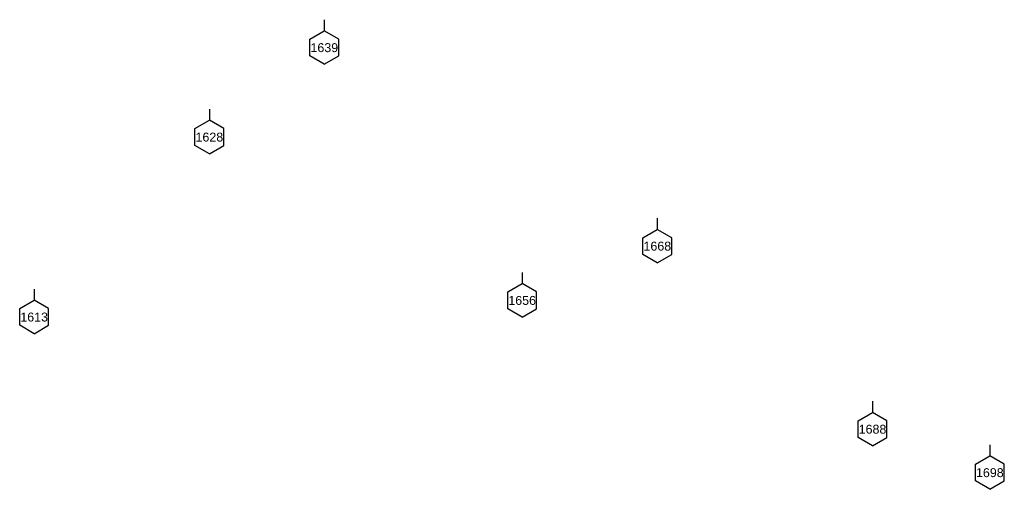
# Model space of a CAD drawing. Header units: inches. Extents: x 11.8 to 93.8, y 23.5 to 67.3.
# Tile 5 of 11: x 39 to 47.8, y 23.5 to 27.7. Entities that reach past the tile are written whole.
import ezdxf
from ezdxf.enums import TextEntityAlignment as Align

# ---------------------------------------------------------------- set-up
doc = ezdxf.new("R2010")
doc.units = ezdxf.units.IN
doc.header["$LTSCALE"] = 0.3
doc.header["$MEASUREMENT"] = 0
doc.set_wipeout_variables(frame=1)
doc.layers.get('0').update_dxf_attribs({"color": 3, "plot": 0})
doc.layers.add('TEXT', color=255, linetype='Continuous')
doc.layers.add('XSEC', color=7, linetype='Continuous')
doc.styles.add('xs', font='ARIAL.TTF')

# ---------------------------------------------------------------- blocks, each defined once
blk = doc.blocks.new('wipeout')
blk.add_wipeout([(0, 0.15), (-0.129917, 0.075), (-0.129917, -0.075), (0, -0.15), (0.129917, -0.075), (0.129917, 0.075)])
blk = doc.blocks.new('xsec')
blk.add_line((0, 0.3496), (0, 0.2496))
blk.add_blockref('wipeout', (0, 0.1))
for p, q in [((-0.1299, 0.1746), (0, 0.2496)), ((0.1299, 0.1746), (0, 0.2496)), ((0, 0.2496), (0, 0.2496)), ((-0.1299, 0.0246), (-0.1299, 0.1746)), ((0.1299, 0.0246), (0.1299, 0.1746)), ((0, -0.0504), (-0.1299, 0.0246)), ((0, -0.0504), (0.1299, 0.0246))]:
    blk.add_line(p, q)

msp = doc.modelspace()

# ---------------------------------------------------------------- block references
at = {"layer": 'XSEC', "color": 3}
for p in [(41.7424, 27.3209), (40.7109, 26.5188), (44.7313, 25.5406), (43.5182, 25.0539), (39.1384, 24.9047), (46.6627, 23.8986), (47.7156, 23.5089)]:
    msp.add_blockref('xsec', p, dxfattribs=at)

# ---------------------------------------------------------------- next in the draw order: texts
at = {"layer": 'TEXT', "style": 'xs'}
for s, p in [('1639', (41.7424, 27.4197, 1)), ('1628', (40.7109, 26.6176, 1)), ('1668', (44.7313, 25.6394, 1)), ('1656', (43.5182, 25.1527, 1)), ('1613', (39.1384, 25.0035, 1)), ('1688', (46.6627, 23.9974, 1)), ('1698', (47.7156, 23.6077, 1))]:
    msp.add_text(s, height=0.08, dxfattribs=at).set_placement(p, align=Align.MIDDLE_CENTER)

doc.saveas('drawing.dxf')
